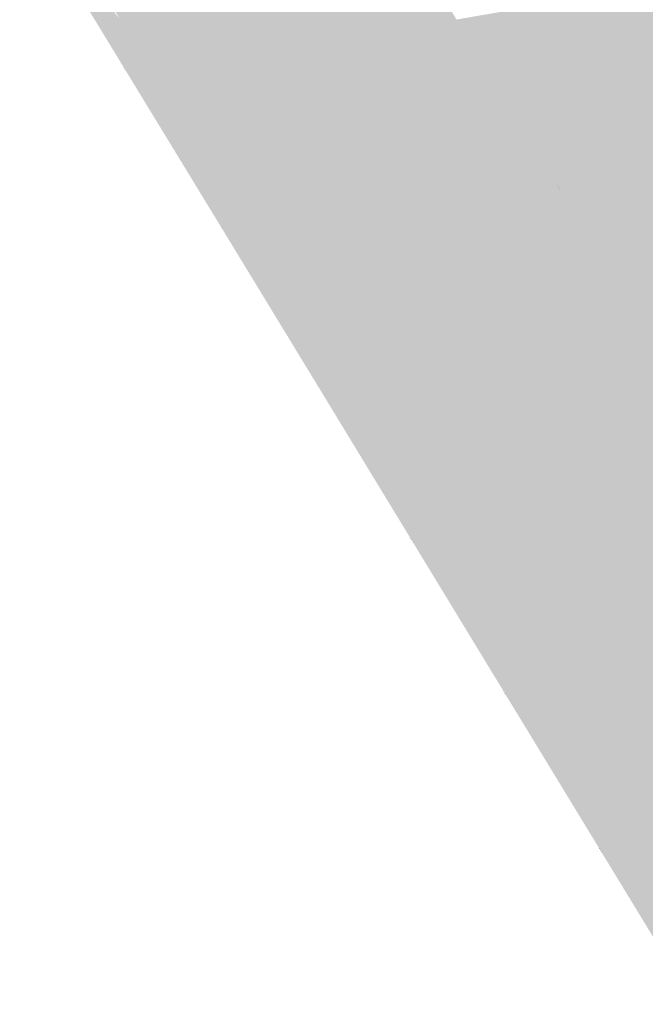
# Model space of a CAD drawing. Header units: metres. Extents: x 66128 to 66532, y 402454 to 402726.
# Tile 12 of 39: x 66192 to 66202, y 402557 to 402572. Entities that reach past the tile are written whole.
import ezdxf

# ---------------------------------------------------------------- set-up
doc = ezdxf.new("R2010")
doc.units = ezdxf.units.M
doc.layers.add('GM-C3D-SURFACE-TIN_bestaand', color=7, linetype='Continuous')

msp = doc.modelspace()

# ---------------------------------------------------------------- linework, layer by layer
at = {"layer": 'GM-C3D-SURFACE-TIN_bestaand', "color": 21, "linetype": 'Continuous', "lineweight": -3}
for points in [[(66198.772, 402572.317), (66197.287, 402574.746), (66198.83, 402572.221)], [(66198.203, 402572.815), (66198.83, 402572.221), (66197.287, 402574.746)], [(66196.832, 402574.489), (66192.475, 402574.296), (66193.863, 402572.022)], [(66196.832, 402574.489), (66193.863, 402572.022), (66198.364, 402571.972)], [(66198.203, 402572.815), (66196.832, 402574.489), (66198.364, 402571.972)], [(66193.863, 402572.022), (66192.475, 402574.296), (66192.742, 402573.839)], [(66193.863, 402572.022), (66192.742, 402573.839), (66193.823, 402572.069)], [(66198.203, 402572.815), (66198.364, 402571.972), (66199.656, 402570.427)], [(66198.203, 402572.815), (66199.656, 402570.427), (66198.83, 402572.221)], [(66198.772, 402572.317), (66198.83, 402572.221), (66198.83, 402572.221)], [(66200.315, 402569.792), (66198.83, 402572.221), (66198.83, 402572.221)], [(66200.315, 402569.792), (66198.83, 402572.221), (66200.373, 402569.696)], [(66199.656, 402570.427), (66200.373, 402569.696), (66198.83, 402572.221)], [(66193.863, 402572.022), (66193.823, 402572.069), (66194.154, 402571.527)], [(66198.364, 402571.972), (66193.863, 402572.022), (66195.252, 402569.748)], [(66195.252, 402569.748), (66193.863, 402572.022), (66194.154, 402571.527)], [(66198.364, 402571.972), (66195.252, 402569.748), (66199.896, 402569.456)], [(66199.656, 402570.427), (66198.364, 402571.972), (66199.896, 402569.456)], [(66195.252, 402569.748), (66194.154, 402571.527), (66195.234, 402569.759)], [(66199.656, 402570.427), (66199.896, 402569.456), (66201.11, 402568.04)], [(66199.656, 402570.427), (66201.11, 402568.04), (66200.373, 402569.696)], [(66196.64, 402567.474), (66195.252, 402569.748), (66195.234, 402569.759)], [(66196.64, 402567.474), (66195.234, 402569.759), (66196.31, 402567.997)], [(66199.896, 402569.456), (66195.252, 402569.748), (66196.64, 402567.474)], [(66200.315, 402569.792), (66200.373, 402569.696), (66200.373, 402569.696)], [(66200.431, 402569.601), (66200.373, 402569.696), (66201.909, 402567.171)], [(66200.373, 402569.696), (66200.373, 402569.696), (66200.431, 402569.601)], [(66201.11, 402568.04), (66201.909, 402567.171), (66200.373, 402569.696)], [(66200.431, 402569.601), (66201.909, 402567.171), (66201.91, 402567.171)], [(66199.896, 402569.456), (66196.64, 402567.474), (66198.116, 402565.046)], [(66199.896, 402569.456), (66198.116, 402565.046), (66201.435, 402566.935)], [(66201.11, 402568.04), (66199.896, 402569.456), (66201.435, 402566.935)], [(66196.64, 402567.474), (66196.31, 402567.997), (66196.644, 402567.449)], [(66201.11, 402568.04), (66201.435, 402566.935), (66202.563, 402565.652)], [(66201.11, 402568.04), (66202.563, 402565.652), (66201.909, 402567.171)], [(66196.64, 402567.474), (66196.644, 402567.449), (66197.789, 402565.564)], [(66196.64, 402567.474), (66197.789, 402565.564), (66198.116, 402565.046)], [(66201.435, 402566.935), (66198.116, 402565.046), (66199.591, 402562.618)], [(66201.435, 402566.935), (66199.591, 402562.618), (66202.974, 402564.414)], [(66202.563, 402565.652), (66201.435, 402566.935), (66202.974, 402564.414)], [(66198.116, 402565.046), (66197.789, 402565.564), (66198.122, 402565.019)], [(66198.116, 402565.046), (66198.122, 402565.019), (66199.269, 402563.131)], [(66198.116, 402565.046), (66199.269, 402563.131), (66199.591, 402562.618)], [(66202.974, 402564.414), (66199.591, 402562.618), (66201.066, 402560.19)], [(66202.974, 402564.414), (66201.066, 402560.19), (66204.513, 402561.893)], [(66199.591, 402562.618), (66199.269, 402563.131), (66199.589, 402562.605)], [(66199.591, 402562.618), (66199.589, 402562.605), (66200.736, 402560.716)], [(66199.591, 402562.618), (66200.736, 402560.716), (66201.066, 402560.19)], [(66204.513, 402561.893), (66201.066, 402560.19), (66202.541, 402557.762)], [(66201.066, 402560.19), (66200.736, 402560.716), (66201.056, 402560.191)], [(66201.066, 402560.19), (66201.056, 402560.191), (66201.378, 402559.662)], [(66201.066, 402560.19), (66201.378, 402559.662), (66202.523, 402557.777)], [(66201.066, 402560.19), (66202.523, 402557.777), (66202.541, 402557.762)]]:
    msp.add_solid(points, dxfattribs=at)
at = {"layer": 'GM-C3D-SURFACE-TIN_bestaand', "color": 13, "linetype": 'Continuous', "lineweight": -3}
for points in [[(66192.299, 402573.863), (66193.569, 402571.827), (66192.153, 402574.15)], [(66193.683, 402572.232), (66192.153, 402574.15), (66193.569, 402571.827)], [(66192.299, 402573.863), (66193.742, 402571.497), (66193.569, 402571.827)], [(66193.35, 402572.8), (66193.683, 402572.232), (66193.732, 402572.174)], [(66193.683, 402572.232), (66193.569, 402571.827), (66195.17, 402569.795)], [(66193.732, 402572.174), (66193.683, 402572.232), (66195.17, 402569.795)], [(66193.732, 402572.174), (66195.17, 402569.795), (66194.81, 402570.41)], [(66193.784, 402571.428), (66194.985, 402569.504), (66193.569, 402571.827)], [(66193.784, 402571.428), (66193.569, 402571.827), (66193.742, 402571.497)], [(66194.985, 402569.504), (66195.17, 402569.795), (66193.569, 402571.827)], [(66193.784, 402571.428), (66195.212, 402569.086), (66194.985, 402569.504)], [(66194.81, 402570.41), (66195.17, 402569.795), (66195.193, 402569.782)], [(66194.985, 402569.504), (66196.658, 402567.359), (66195.17, 402569.795)], [(66195.193, 402569.782), (66195.17, 402569.795), (66195.575, 402569.157)], [(66195.575, 402569.157), (66195.17, 402569.795), (66196.658, 402567.359)], [(66195.268, 402568.996), (66196.4, 402567.181), (66194.985, 402569.504)], [(66195.268, 402568.996), (66194.985, 402569.504), (66195.212, 402569.086)], [(66196.4, 402567.181), (66196.658, 402567.359), (66194.985, 402569.504)], [(66195.575, 402569.157), (66196.658, 402567.359), (66196.653, 402567.391)], [(66195.268, 402568.996), (66196.658, 402566.712), (66196.4, 402567.181)], [(66197.816, 402564.858), (66196.658, 402567.359), (66196.4, 402567.181)], [(66197.06, 402566.72), (66196.653, 402567.391), (66196.658, 402567.359)], [(66197.06, 402566.72), (66196.658, 402567.359), (66198.145, 402564.923)], [(66197.816, 402564.858), (66198.145, 402564.923), (66196.658, 402567.359)], [(66196.718, 402566.615), (66197.816, 402564.858), (66196.4, 402567.181)], [(66196.718, 402566.615), (66196.4, 402567.181), (66196.658, 402566.712)], [(66197.06, 402566.72), (66198.145, 402564.923), (66198.137, 402564.957)], [(66196.718, 402566.615), (66198.104, 402564.338), (66197.816, 402564.858)], [(66199.261, 402562.486), (66198.145, 402564.923), (66197.816, 402564.858)], [(66198.546, 402564.283), (66198.137, 402564.957), (66198.145, 402564.923)], [(66199.586, 402562.575), (66198.546, 402564.283), (66198.145, 402564.923)], [(66199.586, 402562.575), (66198.145, 402564.923), (66199.584, 402562.558)], [(66199.261, 402562.486), (66199.584, 402562.558), (66198.145, 402564.923)], [(66198.169, 402564.232), (66199.261, 402562.486), (66197.816, 402564.858)], [(66198.169, 402564.232), (66197.816, 402564.858), (66198.104, 402564.338)], [(66198.169, 402564.232), (66199.551, 402561.962), (66199.261, 402562.486)], [(66200.705, 402560.113), (66199.584, 402562.558), (66199.261, 402562.486)], [(66199.62, 402561.849), (66200.705, 402560.113), (66199.261, 402562.486)], [(66199.62, 402561.849), (66199.261, 402562.486), (66199.551, 402561.962)], [(66199.993, 402561.904), (66199.586, 402562.575), (66199.584, 402562.558)], [(66201.035, 402560.192), (66199.993, 402561.904), (66199.584, 402562.558)], [(66201.035, 402560.192), (66199.584, 402562.558), (66201.023, 402560.193)], [(66200.705, 402560.113), (66201.023, 402560.193), (66199.584, 402562.558)], [(66199.62, 402561.849), (66200.998, 402559.586), (66200.705, 402560.113)], [(66202.15, 402557.741), (66201.023, 402560.193), (66200.705, 402560.113)], [(66201.071, 402559.466), (66202.15, 402557.741), (66200.705, 402560.113)], [(66201.071, 402559.466), (66200.705, 402560.113), (66200.998, 402559.586)], [(66202.081, 402558.473), (66201.035, 402560.192), (66201.023, 402560.193)], [(66202.081, 402558.473), (66201.023, 402560.193), (66202.462, 402557.828)], [(66202.462, 402557.828), (66201.023, 402560.193), (66202.15, 402557.741)], [(66201.071, 402559.466), (66202.445, 402557.211), (66202.15, 402557.741)]]:
    msp.add_solid(points, dxfattribs=at)
at = {"layer": 'GM-C3D-SURFACE-TIN_bestaand', "color": 150, "linetype": 'Continuous', "lineweight": -3}
for points in [[(66209.608, 402574.086), (66198.839, 402572.226), (66200.382, 402569.701)], [(66210.184, 402573.139), (66209.608, 402574.086), (66200.382, 402569.701)], [(66210.184, 402573.139), (66200.382, 402569.701), (66201.918, 402567.176)]]:
    msp.add_solid(points, dxfattribs=at)
at = {"layer": 'GM-C3D-SURFACE-TIN_bestaand', "color": 11, "linetype": 'Continuous', "lineweight": -3}
for points in [[(66193.747, 402571.487), (66192.299, 402573.863), (66192.273, 402573.905)], [(66193.747, 402571.487), (66193.742, 402571.497), (66192.299, 402573.863)], [(66192.742, 402573.839), (66193.35, 402572.8), (66193.732, 402572.174)], [(66192.742, 402573.839), (66193.732, 402572.174), (66193.823, 402572.069)], [(66193.823, 402572.069), (66193.732, 402572.174), (66194.81, 402570.41)], [(66193.823, 402572.069), (66194.81, 402570.41), (66194.154, 402571.527)], [(66194.154, 402571.527), (66194.81, 402570.41), (66195.193, 402569.782)], [(66194.154, 402571.527), (66195.193, 402569.782), (66195.234, 402569.759)], [(66193.747, 402571.487), (66193.784, 402571.428), (66193.742, 402571.497)], [(66195.222, 402569.069), (66193.784, 402571.428), (66193.747, 402571.487)], [(66195.222, 402569.069), (66195.212, 402569.086), (66193.784, 402571.428)], [(66195.234, 402569.759), (66195.193, 402569.782), (66195.575, 402569.157)], [(66195.234, 402569.759), (66195.575, 402569.157), (66196.31, 402567.997)], [(66196.31, 402567.997), (66195.575, 402569.157), (66196.653, 402567.391)], [(66195.222, 402569.069), (66195.268, 402568.996), (66195.212, 402569.086)], [(66196.67, 402566.692), (66195.268, 402568.996), (66195.222, 402569.069)], [(66196.67, 402566.692), (66196.658, 402566.712), (66195.268, 402568.996)], [(66196.31, 402567.997), (66196.653, 402567.391), (66196.644, 402567.449)], [(66197.789, 402565.564), (66196.644, 402567.449), (66196.653, 402567.391)], [(66197.789, 402565.564), (66196.653, 402567.391), (66197.06, 402566.72)], [(66196.67, 402566.692), (66196.718, 402566.615), (66196.658, 402566.712)], [(66198.117, 402564.314), (66196.718, 402566.615), (66196.67, 402566.692)], [(66197.789, 402565.564), (66197.06, 402566.72), (66198.137, 402564.957)], [(66198.117, 402564.314), (66198.104, 402564.338), (66196.718, 402566.615)], [(66197.789, 402565.564), (66198.137, 402564.957), (66198.122, 402565.019)], [(66199.269, 402563.131), (66198.122, 402565.019), (66198.137, 402564.957)], [(66199.269, 402563.131), (66198.137, 402564.957), (66198.546, 402564.283)], [(66198.117, 402564.314), (66198.169, 402564.232), (66198.104, 402564.338)], [(66199.565, 402561.936), (66198.169, 402564.232), (66198.117, 402564.314)], [(66199.565, 402561.936), (66199.551, 402561.962), (66198.169, 402564.232)], [(66199.589, 402562.605), (66199.269, 402563.131), (66198.546, 402564.283)], [(66199.589, 402562.605), (66198.546, 402564.283), (66199.586, 402562.575)], [(66200.736, 402560.716), (66199.589, 402562.605), (66199.586, 402562.575)], [(66200.736, 402560.716), (66199.586, 402562.575), (66199.993, 402561.904)], [(66199.565, 402561.936), (66199.62, 402561.849), (66199.551, 402561.962)], [(66201.013, 402559.558), (66199.62, 402561.849), (66199.565, 402561.936)], [(66201.056, 402560.191), (66200.736, 402560.716), (66199.993, 402561.904)], [(66201.056, 402560.191), (66199.993, 402561.904), (66201.035, 402560.192)], [(66201.013, 402559.558), (66200.998, 402559.586), (66199.62, 402561.849)], [(66201.378, 402559.662), (66201.056, 402560.191), (66201.035, 402560.192)], [(66201.378, 402559.662), (66201.035, 402560.192), (66202.081, 402558.473)], [(66202.523, 402557.777), (66201.378, 402559.662), (66202.081, 402558.473)], [(66201.013, 402559.558), (66201.071, 402559.466), (66200.998, 402559.586)], [(66202.461, 402557.18), (66201.071, 402559.466), (66201.013, 402559.558)], [(66202.461, 402557.18), (66202.445, 402557.211), (66201.071, 402559.466)]]:
    msp.add_solid(points, dxfattribs=at)
at = {"layer": 'GM-C3D-SURFACE-TIN_bestaand', "color": 31, "linetype": 'Continuous', "lineweight": -3}
for points in [[(66198.638, 402572.538), (66198.772, 402572.317), (66198.83, 402572.221)], [(66198.638, 402572.538), (66198.83, 402572.221), (66198.831, 402572.222)], [(66200.181, 402570.013), (66198.831, 402572.222), (66198.83, 402572.221)], [(66200.181, 402570.013), (66198.83, 402572.221), (66200.315, 402569.792)], [(66200.181, 402570.013), (66200.315, 402569.792), (66200.373, 402569.696)], [(66200.181, 402570.013), (66200.373, 402569.696), (66200.374, 402569.697)], [(66200.374, 402569.697), (66200.373, 402569.696), (66200.431, 402569.601)], [(66200.374, 402569.697), (66200.431, 402569.601), (66200.567, 402569.38)], [(66200.567, 402569.38), (66200.431, 402569.601), (66201.91, 402567.171)], [(66200.567, 402569.38), (66201.91, 402567.171), (66201.91, 402567.172)]]:
    msp.add_solid(points, dxfattribs=at)
at = {"layer": 'GM-C3D-SURFACE-TIN_bestaand', "color": 41, "linetype": 'Continuous', "lineweight": -3}
for points in [[(66200.047, 402570.234), (66198.832, 402572.222), (66198.831, 402572.222)], [(66200.047, 402570.234), (66198.831, 402572.222), (66200.181, 402570.013)], [(66200.047, 402570.234), (66200.181, 402570.013), (66200.374, 402569.697)], [(66200.047, 402570.234), (66200.374, 402569.697), (66200.375, 402569.697)], [(66200.375, 402569.697), (66200.374, 402569.697), (66200.567, 402569.38)], [(66200.375, 402569.697), (66200.567, 402569.38), (66200.702, 402569.16)], [(66200.702, 402569.16), (66200.567, 402569.38), (66201.91, 402567.172)], [(66200.702, 402569.16), (66201.91, 402567.172), (66201.911, 402567.172)]]:
    msp.add_solid(points, dxfattribs=at)
at = {"layer": 'GM-C3D-SURFACE-TIN_bestaand', "color": 51, "linetype": 'Continuous', "lineweight": -3}
for points in [[(66199.912, 402570.456), (66198.833, 402572.223), (66198.832, 402572.222)], [(66199.912, 402570.456), (66198.832, 402572.222), (66200.047, 402570.234)], [(66199.912, 402570.456), (66200.047, 402570.234), (66200.375, 402569.697)], [(66199.912, 402570.456), (66200.375, 402569.697), (66200.376, 402569.698)], [(66200.376, 402569.698), (66200.375, 402569.697), (66200.702, 402569.16)], [(66200.376, 402569.698), (66200.702, 402569.16), (66200.837, 402568.94)], [(66200.837, 402568.94), (66200.702, 402569.16), (66201.911, 402567.172)], [(66200.837, 402568.94), (66201.911, 402567.172), (66201.912, 402567.173)]]:
    msp.add_solid(points, dxfattribs=at)
at = {"layer": 'GM-C3D-SURFACE-TIN_bestaand', "color": 71, "linetype": 'Continuous', "lineweight": -3}
for points in [[(66199.644, 402570.898), (66198.834, 402572.224), (66198.833, 402572.223)], [(66199.644, 402570.898), (66198.833, 402572.223), (66199.778, 402570.677)], [(66199.644, 402570.898), (66199.778, 402570.677), (66200.376, 402569.698)], [(66199.644, 402570.898), (66200.376, 402569.698), (66200.377, 402569.698)], [(66200.377, 402569.698), (66200.376, 402569.698), (66200.972, 402568.719)], [(66200.377, 402569.698), (66200.972, 402568.719), (66201.107, 402568.499)], [(66201.107, 402568.499), (66200.972, 402568.719), (66201.913, 402567.173)], [(66201.107, 402568.499), (66201.913, 402567.173), (66201.913, 402567.174)]]:
    msp.add_solid(points, dxfattribs=at)
at = {"layer": 'GM-C3D-SURFACE-TIN_bestaand', "color": 61, "linetype": 'Continuous', "lineweight": -3}
for points in [[(66199.778, 402570.677), (66198.833, 402572.223), (66198.833, 402572.223)], [(66199.778, 402570.677), (66198.833, 402572.223), (66199.912, 402570.456)], [(66199.778, 402570.677), (66199.912, 402570.456), (66200.376, 402569.698)], [(66199.778, 402570.677), (66200.376, 402569.698), (66200.376, 402569.698)], [(66200.376, 402569.698), (66200.376, 402569.698), (66200.837, 402568.94)], [(66200.376, 402569.698), (66200.837, 402568.94), (66200.972, 402568.719)], [(66200.972, 402568.719), (66200.837, 402568.94), (66201.912, 402567.173)], [(66200.972, 402568.719), (66201.912, 402567.173), (66201.913, 402567.173)]]:
    msp.add_solid(points, dxfattribs=at)
at = {"layer": 'GM-C3D-SURFACE-TIN_bestaand', "color": 70, "linetype": 'Continuous', "lineweight": -3}
for points in [[(66199.51, 402571.12), (66198.835, 402572.224), (66198.834, 402572.224)], [(66199.51, 402571.12), (66198.834, 402572.224), (66199.644, 402570.898)], [(66199.51, 402571.12), (66199.644, 402570.898), (66200.377, 402569.698)], [(66199.51, 402571.12), (66200.377, 402569.698), (66200.378, 402569.699)], [(66200.378, 402569.699), (66200.377, 402569.698), (66201.107, 402568.499)], [(66200.378, 402569.699), (66201.107, 402568.499), (66201.242, 402568.278)], [(66201.242, 402568.278), (66201.107, 402568.499), (66201.913, 402567.174)], [(66201.242, 402568.278), (66201.913, 402567.174), (66201.914, 402567.174)]]:
    msp.add_solid(points, dxfattribs=at)
at = {"layer": 'GM-C3D-SURFACE-TIN_bestaand', "color": 90, "linetype": 'Continuous', "lineweight": -3}
for points in [[(66199.376, 402571.341), (66198.836, 402572.225), (66198.835, 402572.224)], [(66199.376, 402571.341), (66198.835, 402572.224), (66199.51, 402571.12)], [(66199.376, 402571.341), (66199.51, 402571.12), (66200.378, 402569.699)], [(66199.376, 402571.341), (66200.378, 402569.699), (66200.379, 402569.699)], [(66200.379, 402569.699), (66200.378, 402569.699), (66201.242, 402568.278)], [(66200.379, 402569.699), (66201.242, 402568.278), (66201.377, 402568.058)], [(66201.377, 402568.058), (66201.242, 402568.278), (66201.914, 402567.174)], [(66201.377, 402568.058), (66201.914, 402567.174), (66201.915, 402567.175)]]:
    msp.add_solid(points, dxfattribs=at)
at = {"layer": 'GM-C3D-SURFACE-TIN_bestaand', "color": 120, "linetype": 'Continuous', "lineweight": -3}
for points in [[(66199.107, 402571.784), (66198.837, 402572.225), (66198.836, 402572.225)], [(66199.107, 402571.784), (66198.836, 402572.225), (66199.241, 402571.562)], [(66199.107, 402571.784), (66199.241, 402571.562), (66200.379, 402569.7)], [(66199.107, 402571.784), (66200.379, 402569.7), (66200.38, 402569.7)], [(66200.38, 402569.7), (66200.379, 402569.7), (66201.512, 402567.838)], [(66200.38, 402569.7), (66201.512, 402567.838), (66201.648, 402567.617)], [(66201.648, 402567.617), (66201.512, 402567.838), (66201.916, 402567.175)], [(66201.648, 402567.617), (66201.916, 402567.175), (66201.916, 402567.176)]]:
    msp.add_solid(points, dxfattribs=at)
at = {"layer": 'GM-C3D-SURFACE-TIN_bestaand', "color": 110, "linetype": 'Continuous', "lineweight": -3}
for points in [[(66199.241, 402571.562), (66198.836, 402572.225), (66198.836, 402572.225)], [(66199.241, 402571.562), (66198.836, 402572.225), (66199.376, 402571.341)], [(66199.241, 402571.562), (66199.376, 402571.341), (66200.379, 402569.699)], [(66199.241, 402571.562), (66200.379, 402569.699), (66200.379, 402569.7)], [(66200.379, 402569.7), (66200.379, 402569.699), (66201.377, 402568.058)], [(66200.379, 402569.7), (66201.377, 402568.058), (66201.512, 402567.838)], [(66201.512, 402567.838), (66201.377, 402568.058), (66201.915, 402567.175)], [(66201.512, 402567.838), (66201.915, 402567.175), (66201.916, 402567.175)]]:
    msp.add_solid(points, dxfattribs=at)
at = {"layer": 'GM-C3D-SURFACE-TIN_bestaand', "color": 130, "linetype": 'Continuous', "lineweight": -3}
for points in [[(66198.973, 402572.005), (66198.838, 402572.226), (66198.837, 402572.225)], [(66198.973, 402572.005), (66198.837, 402572.225), (66199.107, 402571.784)], [(66198.973, 402572.005), (66199.107, 402571.784), (66200.38, 402569.7)], [(66198.973, 402572.005), (66200.38, 402569.7), (66200.381, 402569.701)], [(66200.381, 402569.701), (66200.38, 402569.7), (66201.648, 402567.617)], [(66200.381, 402569.701), (66201.648, 402567.617), (66201.783, 402567.397)], [(66201.783, 402567.397), (66201.648, 402567.617), (66201.916, 402567.176)]]:
    msp.add_solid(points, dxfattribs=at)
at = {"layer": 'GM-C3D-SURFACE-TIN_bestaand', "color": 140, "linetype": 'Continuous', "lineweight": -3}
for points in [[(66198.839, 402572.226), (66198.838, 402572.226), (66198.973, 402572.005)], [(66200.382, 402569.701), (66198.839, 402572.226), (66198.973, 402572.005)], [(66200.382, 402569.701), (66198.973, 402572.005), (66200.381, 402569.701)], [(66201.918, 402567.176), (66200.382, 402569.701), (66200.381, 402569.701)], [(66201.918, 402567.176), (66200.381, 402569.701), (66201.783, 402567.397)]]:
    msp.add_solid(points, dxfattribs=at)

doc.saveas('drawing.dxf')
